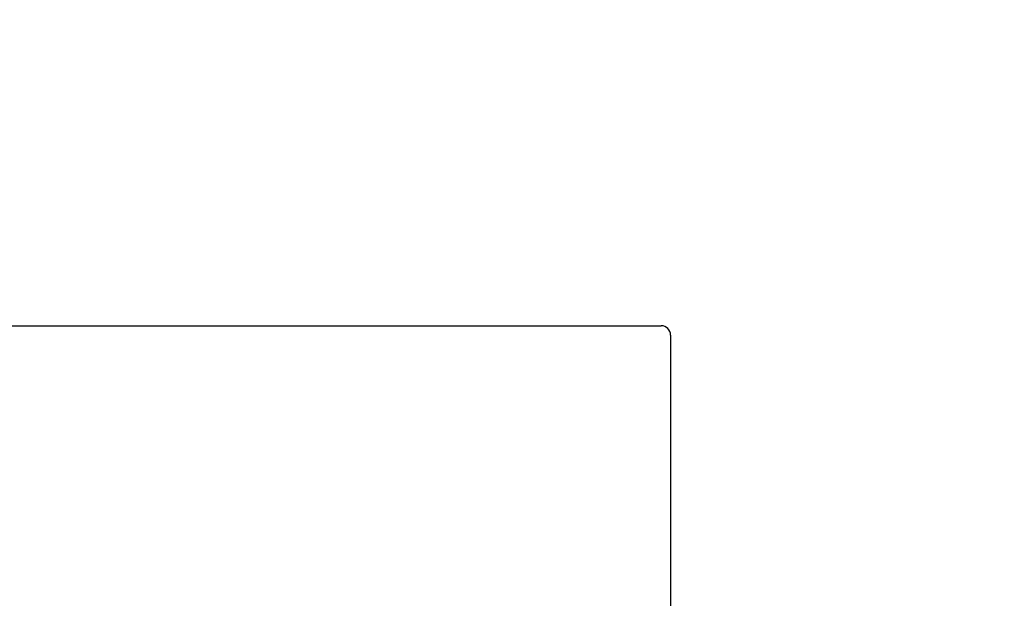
# Model space of a CAD drawing. Header units: millimetres. Extents: x 0 to 297, y 0 to 210.
# Tile 165 of 172: x 197.41 to 199.54, y 143.89 to 145.14. Entities that reach past the tile are written whole.
import ezdxf

# ---------------------------------------------------------------- set-up
doc = ezdxf.new("R2010")
doc.units = ezdxf.units.MM
doc.header["$LTSCALE"] = 16.335
doc.header["$PDMODE"] = 3
doc.header["$PDSIZE"] = 8
doc.layers.get('0').update_dxf_attribs({"linetype": 'CONTINUOUS'})
doc.layers.get('Defpoints').update_dxf_attribs({"linetype": 'CONTINUOUS'})
doc.layers.add('SOT-23_DXF_CONTINUOUS_LINE', color=7, linetype='CONTINUOUS')
doc.styles.get("Standard").update_dxf_attribs({"font": '仿宋_GB2312.ttf'})
doc.dimstyles.get("Standard").update_dxf_attribs({"dimtxt": 2.5, "dimasz": 3.5, "dimexe": 1.5, "dimexo": 1, "dimtad": 1, "dimdsep": 46, "dimtxsty": 'Standard', "dimblk": '_FILLED', "dimblk1": '_FILLED', "dimblk2": '_FILLED', "dimcen": 0.09, "dimazin": 2, "dimtol": 1, "dimtp": 0.01, "dimtm": 0.01, "dimtfac": 1, "dimtofl": 0, "dimtmove": 0, "dimatfit": 3, "dimldrblk": '_FILLED', "dimfxl": 1, "dimtolj": 1, "dimarcsym": 0})

# ---------------------------------------------------------------- blocks, each defined once
blk = doc.blocks.new('_FILLED')
at = {"color": 0, "linetype": 'ByBlock'}
blk.add_solid([(0, 0), (-1, 0.1714), (-1, -0.1714)], dxfattribs=at)
blk = doc.blocks.new('*D35')
at = {"color": 0, "lineweight": -2, "transparency": 16777216}
for p, q in [((189.0794, 145.4336), (189.0794, 156.1936)), ((206.8594, 145.4336), (206.8594, 156.1936)), ((190.0794, 154.6936), (195.4396, 154.6936)), ((205.8594, 154.6936), (200.4991, 154.6936))]:
    blk.add_line(p, q, dxfattribs=at)
at = {"layer": 'Defpoints', "color": 0, "transparency": 16777216}
for p in [(206.8594, 154.6936), (189.0794, 144.4336), (206.8594, 144.4336)]:
    blk.add_point(p, dxfattribs=at)
at = {"color": 0, "lineweight": -2, "transparency": 16777216, "rotation": 180}
blk.add_blockref('_FILLED', (189.0794, 154.6936), dxfattribs=at)
at = {"color": 0, "lineweight": -2, "transparency": 16777216}
blk.add_blockref('_FILLED', (206.8594, 154.6936), dxfattribs=at)
at = {"color": 0, "transparency": 16777216, "insert": (197.9694, 154.6936), "char_height": 1, "attachment_point": 5}
blk.add_mtext('\\A1;17.78', dxfattribs=at)

msp = doc.modelspace()

# ---------------------------------------------------------------- linework, layer by layer
at = {"layer": 'SOT-23_DXF_CONTINUOUS_LINE', "color": 7, "linetype": 'Continuous'}
for p, q in [((197.1392, 144.4835), (198.7992, 144.4835)), ((198.8192, 144.4635), (198.8192, 141.5035))]:
    msp.add_line(p, q, dxfattribs=at)
msp.add_arc((198.7992, 144.4635), 0.02, 0, 90, dxfattribs=at)

# ---------------------------------------------------------------- dimensions: what is measured, and where the dimension line sits
at = {"color": 3}
dim = msp.add_linear_dim(base=(206.8594, 154.6936), p1=(189.0794, 144.4336), p2=(206.8594, 144.4336), dimstyle='Standard', override={"dimtxt": 1, "dimasz": 1, "dimtad": 0, "dimtih": 1, "dimtoh": 1, "dimzin": 0, "dimcen": 2.673, "dimadec": 0, "dimazin": 0, "dimtol": 0, "dimtzin": 0}, dxfattribs=at)
dim.commit()
dim.dimension.update_dxf_attribs({"geometry": '*D35', "text_midpoint": (197.9694, 154.6936)})

doc.saveas('drawing.dxf')
